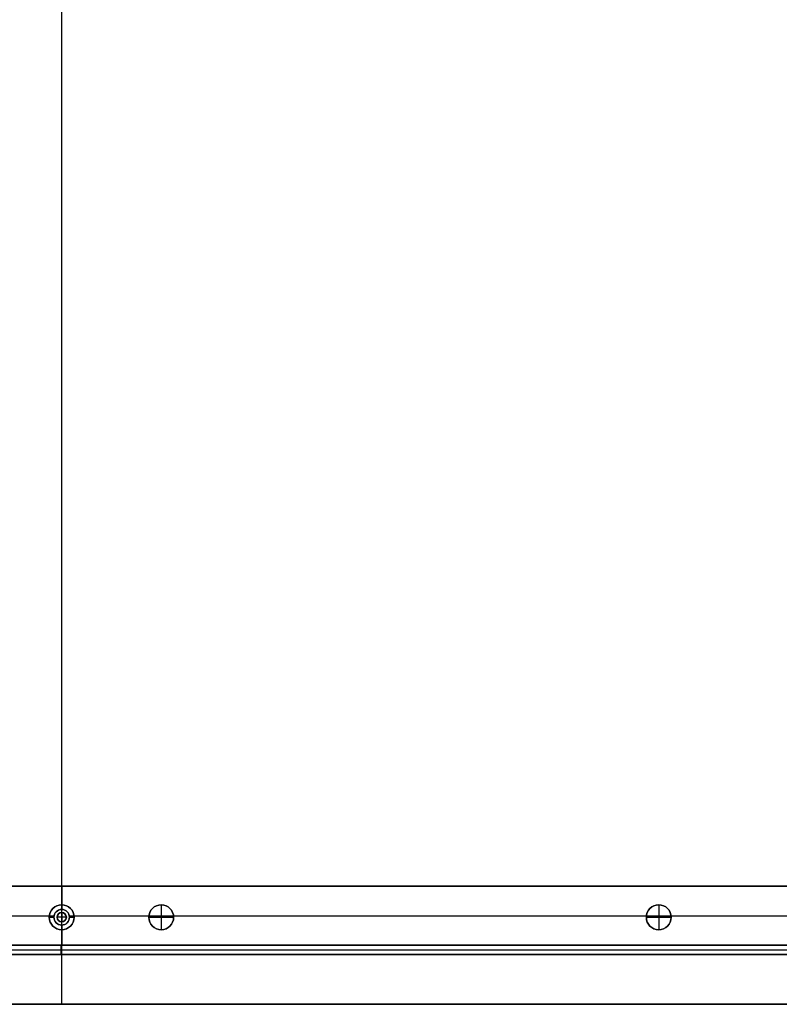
# Model space of a CAD drawing. Header units: millimetres. Extents: x -9 to 941, y -414 to 1186.
# Tile 8 of 26: x 452 to 697, y -414 to -98. Entities that reach past the tile are written whole.
import ezdxf

# ---------------------------------------------------------------- set-up
doc = ezdxf.new("R2010")
doc.units = ezdxf.units.MM
doc.header["$MEASUREMENT"] = 0

msp = doc.modelspace()

# ---------------------------------------------------------------- linework, layer by layer
for p, q in [((465.91, -414.45, 18.5), (465.91, 385.55, 18.5)), ((465.91, -384.95, -0.5), (465.91, 385.55, -0.5)), ((58.08, -376.45, -36.5), (873.73, -376.45, -36.5)), ((465.91, -376.45, -72.5), (465.91, -376.45, -0.5)), ((465.91, -382.45, -72.5), (465.91, -376.45, -72.5)), ((465.91, -376.45, -0.5), (465.91, -383.95, -0.5)), ((465.91, -383.95, -35.5), (465.91, -382.45, -35.5)), ((465.91, -382.45, -35.5), (465.91, -382.45, -72.5)), ((497.91, -382.45, -22.5), (497.91, -382.45, -0.5)), ((497.91, -382.45, -22.5), (497.91, -390.45, -22.5)), ((497.91, -382.45, 11.5), (497.91, -382.45, -0.5)), ((497.91, -382.45, 11.5), (497.91, -390.45, 11.5)), ((657.91, -382.45, -22.5), (657.91, -382.45, -0.5)), ((657.91, -382.45, -22.5), (657.91, -390.45, -22.5)), ((657.91, -382.45, 11.5), (657.91, -382.45, -0.5)), ((657.91, -382.45, 11.5), (657.91, -390.45, 11.5)), ((181.88, -385.95, -72.5), (461.94, -385.95, -72.5)), ((437.88, -385.95, -0.5), (463.46, -385.95, -0.5)), ((465.91, -383.95, -0.5), (465.91, -383.95, -35.5)), ((465.91, -384.95, 2.5), (465.91, -384.95, -0.5)), ((465.91, -384.95, 2.5), (465.91, -387.95, 2.5)), ((468.36, -385.95, -0.5), (493.94, -385.95, -0.5)), ((469.88, -385.95, -72.5), (749.94, -385.95, -72.5)), ((501.88, -385.95, -0.5), (653.94, -385.95, -0.5)), ((661.88, -385.95, -0.5), (717.94, -385.95, -0.5)), ((461.91, -386.45, -35.5), (463.41, -386.45, -35.5)), ((461.91, -386.45, -35.5), (461.91, -386.45, -72.5)), ((463.41, -386.45, -0.5), (463.41, -386.45, -35.5)), ((464.41, -386.45, 2.5), (464.41, -386.45, -0.5)), ((467.41, -386.45, 2.5), (464.41, -386.45, 2.5)), ((465.91, -387.95, 2.5), (465.91, -387.95, -0.5)), ((465.91, -414.45, -0.5), (465.91, -387.95, -0.5)), ((465.91, -390.45, -35.5), (465.91, -388.95, -35.5)), ((465.91, -388.95, -0.5), (465.91, -388.95, -35.5)), ((465.91, -388.95, -0.5), (465.91, -395.45, -0.5)), ((467.41, -386.45, 2.5), (467.41, -386.45, -0.5)), ((468.41, -386.45, -0.5), (468.41, -386.45, -35.5)), ((468.41, -386.45, -35.5), (469.91, -386.45, -35.5)), ((469.91, -386.45, -35.5), (469.91, -386.45, -72.5)), ((493.91, -386.45, -22.5), (493.91, -386.45, -0.5)), ((493.91, -386.45, -22.5), (501.91, -386.45, -22.5)), ((493.91, -386.45, 11.5), (493.91, -386.45, -0.5)), ((501.91, -386.45, 11.5), (493.91, -386.45, 11.5)), ((501.91, -386.45, -22.5), (501.91, -386.45, -0.5)), ((501.91, -386.45, 11.5), (501.91, -386.45, -0.5)), ((653.91, -386.45, -22.5), (653.91, -386.45, -0.5)), ((653.91, -386.45, -22.5), (661.91, -386.45, -22.5)), ((653.91, -386.45, 11.5), (653.91, -386.45, -0.5)), ((661.91, -386.45, 11.5), (653.91, -386.45, 11.5)), ((661.91, -386.45, -22.5), (661.91, -386.45, -0.5)), ((661.91, -386.45, 11.5), (661.91, -386.45, -0.5)), ((465.91, -390.45, -35.5), (465.91, -390.45, -72.5)), ((465.91, -395.45, -72.5), (465.91, -390.45, -72.5)), ((497.91, -390.45, -22.5), (497.91, -390.45, -0.5)), ((497.91, -390.45, 11.5), (497.91, -390.45, -0.5)), ((657.91, -390.45, -22.5), (657.91, -390.45, -0.5)), ((657.91, -390.45, 11.5), (657.91, -390.45, -0.5)), ((50.21, -395.45, -36.5), (881.6, -395.45, -36.5)), ((110.76, -395.45, -20.5), (820.76, -395.45, -20.5)), ((465.76, -395.45, -0.5), (465.76, -398.45, -0.5)), ((465.76, -398.45, -40.5), (465.76, -395.45, -40.5)), ((465.76, -395.45, -0.5), (465.76, -395.45, -40.5)), ((465.91, -395.45, -72.5), (465.91, -395.45, -0.5)), ((110.76, -396.95, -0.5), (820.76, -396.95, -0.5)), ((110.76, -396.95, -40.5), (820.76, -396.95, -40.5)), ((110.76, -398.45, -20.5), (820.76, -398.45, -20.5)), ((465.76, -398.45, -0.5), (465.76, -398.45, -40.5)), ((8.76, -414.45, 9), (922.91, -414.45, 9)), ((465.83, -414.45, 18.5), (465.83, -414.45, -0.5))]:
    msp.add_line(p, q)
for centre, radius in [((465.91, -386.45, -54), 4), ((497.91, -386.45, -11.5), 4), ((497.91, -386.45, 5.5), 4), ((657.91, -386.45, -11.5), 4), ((657.91, -386.45, 5.5), 4), ((465.91, -386.45, -18), 2.5), ((465.91, -386.45, 1), 1.5)]:
    msp.add_circle(centre, radius)
for centre, radius, start, end in [((465.91, -386.45, -72.5), 4, 0, 180), ((465.91, -386.45, -35.5), 4, 0, 180), ((497.91, -386.45, -0.5), 4, 0, 180), ((497.91, -386.45, -22.5), 4, 0, 180), ((497.91, -386.45, -0.5), 4, 0, 180), ((497.91, -386.45, 11.5), 4, 0, 180), ((657.91, -386.45, -0.5), 4, 0, 180), ((657.91, -386.45, -22.5), 4, 0, 180), ((657.91, -386.45, -0.5), 4, 0, 180), ((657.91, -386.45, 11.5), 4, 0, 180), ((465.91, -386.45, -0.5), 2.5, 0, 180), ((465.91, -386.45, -35.5), 2.5, 0, 180), ((465.91, -386.45, -0.5), 1.5, 0, 180), ((465.91, -386.45, 2.5), 1.5, 0, 180), ((465.91, -386.45, -72.5), 4, 180, 0), ((465.91, -386.45, -35.5), 4, 180, 0), ((465.91, -386.45, -0.5), 2.5, 180, 0), ((465.91, -386.45, -35.5), 2.5, 180, 0), ((465.91, -386.45, -0.5), 1.5, 180, 0), ((465.91, -386.45, 2.5), 1.5, 180, 0), ((497.91, -386.45, -0.5), 4, 180, 0), ((497.91, -386.45, -22.5), 4, 180, 0), ((497.91, -386.45, -0.5), 4, 180, 0), ((497.91, -386.45, 11.5), 4, 180, 0), ((657.91, -386.45, -0.5), 4, 180, 0), ((657.91, -386.45, -22.5), 4, 180, 0), ((657.91, -386.45, -0.5), 4, 180, 0), ((657.91, -386.45, 11.5), 4, 180, 0)]:
    msp.add_arc(centre, radius, start, end)
for points in [[(58.08, -376.45, -72.5), (465.91, -376.45, -72.5), (873.73, -376.45, -72.5)], [(806.6, -376.45, -0.5), (465.91, -376.45, -0.5), (125.21, -376.45, -0.5)], [(50.21, -395.45, -72.5), (465.91, -395.45, -72.5), (881.6, -395.45, -72.5)], [(820.76, -395.45, -0.5), (465.76, -395.45, -0.5), (110.76, -395.45, -0.5)], [(110.76, -395.45, -40.5), (465.76, -395.45, -40.5), (820.76, -395.45, -40.5)], [(806.6, -395.45, -0.5), (465.91, -395.45, -0.5), (125.21, -395.45, -0.5)], [(110.76, -398.45, -0.5), (465.76, -398.45, -0.5), (820.76, -398.45, -0.5)], [(820.76, -398.45, -40.5), (465.76, -398.45, -40.5), (110.76, -398.45, -40.5)], [(922.91, -414.45, -0.5), (465.83, -414.45, -0.5), (8.76, -414.45, -0.5)], [(8.76, -414.45, 18.5), (465.83, -414.45, 18.5), (922.91, -414.45, 18.5)]]:
    msp.add_open_spline(points, degree=2)

doc.saveas('drawing.dxf')
